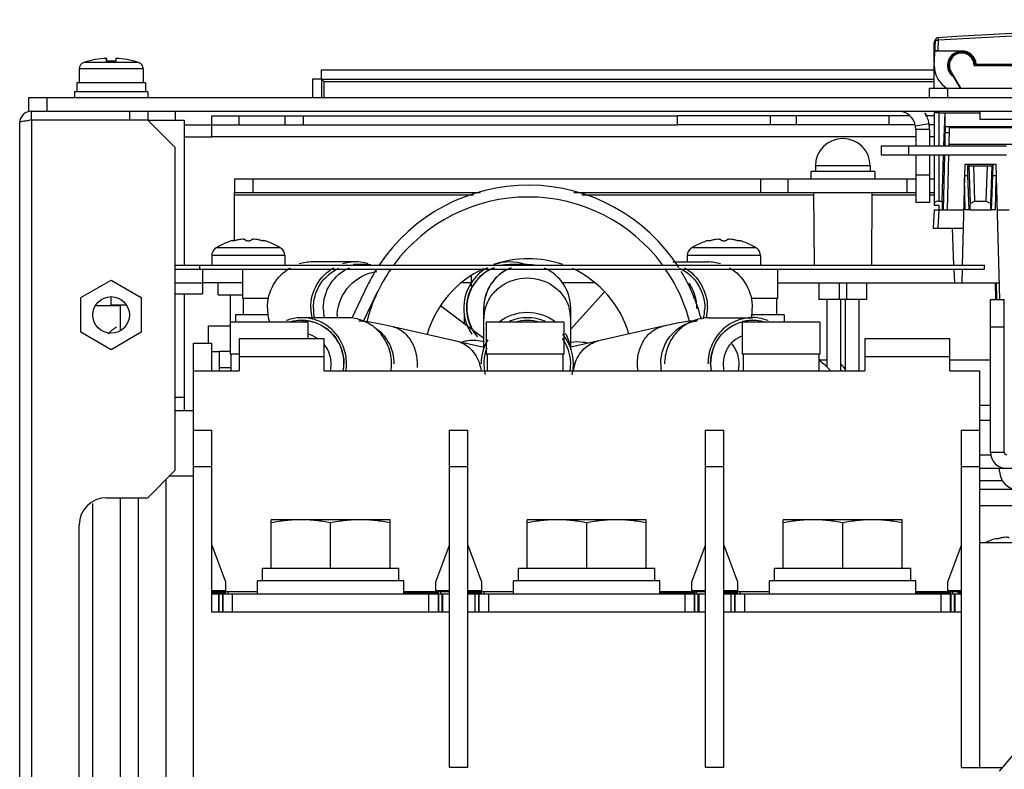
# Model space of a CAD drawing. Header units: millimetres. Extents: x 0 to 1800, y 0 to 1500.
# Tile 4 of 29: x 520 to 628, y 207 to 289. Entities that reach past the tile are written whole.
import ezdxf

# ---------------------------------------------------------------- set-up
doc = ezdxf.new("R2010")
doc.units = ezdxf.units.MM
doc.header["$LTSCALE"] = 99
doc.layers.get('0').update_dxf_attribs({"linetype": 'CONTINUOUS'})
doc.layers.add('002_AXIS', color=7, linetype='CONTINUOUS')
doc.layers.add('00_COMPONENTS', color=7, linetype='CONTINUOUS')

msp = doc.modelspace()

# ---------------------------------------------------------------- linework, layer by layer
at = {"color": 9, "linetype": 'CONTINUOUS'}
for p, q in [((527.51, 284.48), (533.43, 284.48)), ((527.01, 283.81), (533.93, 283.81)), ((553.76, 280.64), (553.76, 282.34)), ((621.96, 280.64), (621.96, 281.64)), ((523.46, 279.14), (523.46, 280.64)), ((538.46, 277.64), (541.46, 277.64)), ((619.91, 277.76), (618.43, 277.49)), ((619.96, 277.14), (618.46, 277.14)), ((618.46, 276.34), (541.46, 276.34)), ((620.46, 276.34), (619.96, 276.34)), ((541.96, 226.54), (541.96, 226.44)), ((542.16, 226.34), (542.16, 226.54)), ((542.81, 226.44), (542.81, 226.54)), ((569.96, 226.54), (569.96, 226.44)), ((570.16, 226.34), (570.16, 226.54)), ((570.81, 226.44), (570.81, 226.54)), ((597.96, 226.54), (597.96, 226.44)), ((598.16, 226.34), (598.16, 226.54)), ((598.81, 226.44), (598.81, 226.54)), ((623.06, 226.44), (623.06, 226.54)), ((623.26, 226.54), (623.26, 226.34))]:
    msp.add_line(p, q, dxfattribs=at)
at = {"color": 7, "linetype": 'CONTINUOUS'}
for p, q in [((529.97, 284.61), (529.97, 284.91)), ((529.99, 284.61), (529.99, 284.91)), ((530.96, 284.91), (530.96, 284.61)), ((527.01, 283.74), (526.96, 283.74)), ((527.01, 283.81), (527.01, 283.74)), ((533.91, 283.81), (533.91, 283.74)), ((533.98, 283.74), (533.91, 283.74)), ((533.93, 283.81), (533.93, 283.74)), ((526.71, 282.24), (526.71, 281.24)), ((534.22, 282.24), (526.71, 282.24)), ((534.2, 282.24), (534.2, 281.24)), ((534.22, 282.24), (534.22, 281.24)), ((552.46, 282.64), (552.46, 280.64)), ((553.46, 282.64), (552.46, 282.64)), ((526.46, 281.24), (526.46, 280.64)), ((534.48, 281.24), (526.46, 281.24)), ((534.46, 281.24), (534.46, 280.64)), ((534.48, 281.24), (534.48, 280.64)), ((619.96, 280.64), (619.96, 281.64)), ((521.46, 279.14), (521.46, 280.64)), ((521.88, 279.14), (759.04, 279.14)), ((625.46, 279.14), (625.46, 278.24)), ((541.46, 277.64), (541.46, 278.64)), ((541.46, 278.64), (592.39, 278.64)), ((544.46, 277.64), (544.46, 278.64)), ((549.46, 278.64), (549.46, 277.64)), ((551.46, 278.64), (551.46, 277.64)), ((617.76, 278.64), (615.54, 278.64)), ((620.46, 278.64), (619.47, 278.64)), ((625.46, 278.24), (631.16, 278.24)), ((618.46, 277.14), (618.43, 277.49)), ((618.46, 277.14), (618.46, 275.34)), ((618.46, 274.34), (618.46, 269.14)), ((619.96, 272.14), (618.46, 272.14)), ((619.96, 269.14), (618.46, 269.14)), ((527.16, 258.75), (530.46, 260.65)), ((530.46, 260.65), (533.76, 258.75)), ((627.18, 258.54), (627.15, 260.34)), ((527.16, 254.94), (527.16, 258.75)), ((533.76, 258.75), (533.76, 254.94)), ((530.46, 253.03), (527.16, 254.94)), ((533.76, 254.94), (530.46, 253.03)), ((537.46, 247.84), (538.46, 247.84)), ((538.46, 247.84), (538.46, 246.34)), ((542.96, 226.44), (541.46, 226.44)), ((562.46, 226.44), (566.26, 226.44)), ((566.26, 226.44), (566.26, 226.54)), ((566.46, 226.54), (566.46, 226.34)), ((570.96, 226.44), (569.46, 226.44)), ((590.46, 226.44), (594.26, 226.44)), ((594.26, 226.54), (594.26, 226.44)), ((594.46, 226.34), (594.46, 226.54)), ((598.96, 226.44), (597.46, 226.44)), ((618.46, 226.44), (622.26, 226.44)), ((622.26, 226.44), (622.26, 226.54)), ((622.46, 226.54), (622.46, 226.34)), ((623.46, 226.44), (623.06, 226.44))]:
    msp.add_line(p, q, dxfattribs=at)
at = {"color": 3, "linetype": 'CONTINUOUS'}
for p, q in [((553.46, 282.64), (553.46, 280.64)), ((619.96, 281.64), (746.71, 281.64)), ((521.46, 280.64), (759.46, 280.64)), ((541.46, 276.34), (541.46, 277.64)), ((541.46, 277.64), (592.39, 277.64)), ((618.36, 277.64), (615.54, 277.64)), ((619.96, 277.14), (619.91, 277.76)), ((620.46, 277.64), (619.91, 277.64)), ((619.96, 277.14), (619.96, 275.34)), ((538.46, 276.34), (541.46, 276.34)), ((619.96, 274.34), (619.96, 269.14)), ((607.86, 251.94), (608.71, 251.94)), ((622.16, 251.94), (626.61, 251.94)), ((626.61, 246.94), (625.46, 246.94)), ((625.46, 245.34), (626.61, 245.34)), ((625.46, 238.74), (627.94, 238.74))]:
    msp.add_line(p, q, dxfattribs=at)
at = {"color": 7, "linetype": 'CONTINUOUS'}
msp.add_circle((530.46, 256.84), 2, dxfattribs=at)
for centre, radius, start, end in [((530.46, 274.94), 9.98, 92.8424, 107.1916), ((530.48, 274.94), 9.98, 92.8424, 92.9478), ((530.46, 274.94), 9.68, 87.0696, 92.9304), ((530.46, 274.94), 9.98, 72.8084, 87.1576), ((530.48, 274.94), 9.98, 72.8084, 87.1576), ((533.24, 283.81), 0.685, 0, 0.3465), ((616.46, 277.14), 2, 10.1521, 90)]:
    msp.add_arc(centre, radius, start, end, dxfattribs=at)
at = {"color": 3, "linetype": 'CONTINUOUS'}
for centre, radius, start, end in [((616.46, 277.14), 3.5, 10.1521, 31.3769), ((608.71, 249.44), 2.5, 33.2177, 52.8056)]:
    msp.add_arc(centre, radius, start, end, dxfattribs=at)
at = {"color": 7, "linetype": 'CONTINUOUS'}
for points in [[(527.08, 284.1), (527.12, 284.19), (527.18, 284.27), (527.25, 284.33)], [(527.25, 284.33), (527.32, 284.4), (527.42, 284.45), (527.51, 284.48)], [(533.41, 284.48), (533.51, 284.45), (533.6, 284.4), (533.67, 284.33)], [(533.43, 284.48), (533.53, 284.45), (533.62, 284.4), (533.69, 284.33)], [(533.67, 284.33), (533.75, 284.27), (533.81, 284.19), (533.85, 284.1)], [(533.69, 284.33), (533.77, 284.27), (533.83, 284.19), (533.87, 284.1)], [(527.01, 283.81), (527.01, 283.91), (527.03, 284.01), (527.08, 284.1)], [(533.85, 284.1), (533.89, 284.01), (533.91, 283.91), (533.91, 283.81)], [(533.87, 284.1), (533.91, 284.01), (533.93, 283.91), (533.93, 283.81)]]:
    msp.add_open_spline(points, degree=3, dxfattribs=at)
at = {"color": 3, "linetype": 'CONTINUOUS'}
for points in [[(553.76, 282.34), (553.72, 282.38), (553.65, 282.45), (553.56, 282.54), (553.51, 282.61), (553.46, 282.63), (553.46, 282.64)], [(553.76, 282.34), (553.72, 282.38), (553.65, 282.45), (553.56, 282.55), (553.5, 282.59), (553.47, 282.64), (553.46, 282.64)]]:
    msp.add_open_spline(points, degree=3, knots=[0, 0, 0, 0, 0.385624, 0.699773, 0.91942, 1, 1, 1, 1], dxfattribs=at)
at = {"layer": '002_AXIS', "color": 7, "linetype": 'CONTINUOUS'}
for p, q in [((526.96, 283.74), (526.96, 282.24)), ((533.96, 283.74), (533.96, 282.24)), ((533.98, 283.74), (533.98, 282.24)), ((553.46, 282.64), (553.46, 283.64)), ((553.46, 283.64), (620.46, 283.64)), ((592.39, 277.64), (592.39, 278.64)), ((615.54, 278.64), (592.39, 278.64)), ((602.54, 277.64), (602.54, 278.64)), ((605.39, 277.64), (605.39, 278.64)), ((615.54, 277.64), (615.54, 278.64)), ((537.46, 262.27), (625.96, 262.27)), ((537.46, 261.84), (625.96, 261.84)), ((540.16, 261.84), (540.16, 262.27)), ((625.96, 261.84), (625.96, 262.27))]:
    msp.add_line(p, q, dxfattribs=at)
at = {"layer": '002_AXIS', "color": 3, "linetype": 'CONTINUOUS'}
for p, q in [((553.46, 282.64), (620.46, 282.64)), ((615.54, 277.64), (592.39, 277.64))]:
    msp.add_line(p, q, dxfattribs=at)
at = {"layer": '002_AXIS', "color": 9, "linetype": 'CONTINUOUS'}
msp.add_line((620.46, 282.34), (553.76, 282.34), dxfattribs=at)
at = {"layer": '00_COMPONENTS', "color": 7, "linetype": 'CONTINUOUS'}
for p, q in [((620.46, 284.14), (620.61, 286.88)), ((620.46, 286.67), (620.46, 286.64)), ((620.46, 281.64), (620.46, 286.64)), ((623.46, 285.69), (620.54, 285.69)), ((620.85, 285.75), (623.46, 285.75)), ((630.56, 284.25), (625.06, 284.25)), ((622.25, 283.44), (623.29, 281.64)), ((622.29, 283.47), (623.35, 281.64)), ((624.81, 284.14), (630.51, 284.14)), ((626.46, 284.19), (625.01, 284.19)), ((521.76, 278.14), (521.76, 279.14)), ((532.46, 279.14), (532.46, 278.14)), ((534.46, 279.14), (534.46, 278.14)), ((537.46, 279.14), (537.46, 278.14)), ((620.46, 279.14), (620.46, 275.34)), ((620.96, 278.96), (625.46, 278.96)), ((621.52, 275.34), (621.65, 278.96)), ((621.67, 277.41), (621.65, 278.96)), ((534.46, 278.14), (538.46, 278.14)), ((538.46, 278.14), (538.46, 262.27)), ((621.64, 275.34), (621.66, 276.76)), ((622.1, 277.34), (622.04, 275.34)), ((622.1, 277.34), (628.94, 277.34)), ((614.66, 275.34), (614.66, 274.34)), ((617.66, 275.34), (617.66, 274.34)), ((614.66, 274.34), (628.36, 274.34)), ((620.46, 274.34), (620.46, 268.84)), ((621.31, 269.28), (621.49, 274.34)), ((621.49, 268.34), (621.62, 274.34)), ((622.02, 274.34), (621.86, 268.34)), ((606.96, 272.54), (606.96, 271.74)), ((613.96, 272.54), (606.96, 272.54)), ((607.46, 273.14), (607.46, 272.54)), ((613.46, 273.14), (613.46, 272.54)), ((613.96, 272.54), (613.96, 271.74)), ((623.81, 273.34), (623.52, 262.27)), ((623.81, 273.34), (627.21, 273.34)), ((624.15, 272.09), (624.13, 273.34)), ((624.21, 273.14), (626.81, 273.14)), ((624.41, 269.02), (624.27, 273.14)), ((624.91, 269.28), (624.78, 273.14)), ((626.25, 273.14), (626.11, 269.28)), ((626.76, 273.14), (626.61, 269.02)), ((626.87, 272.09), (626.9, 273.34)), ((627.21, 273.34), (627.6, 258.53)), ((543.96, 271.74), (543.96, 270.24)), ((543.96, 271.74), (618.46, 271.74)), ((545.96, 271.74), (545.96, 270.24)), ((601.46, 271.74), (601.46, 270.24)), ((604.46, 271.74), (604.46, 270.24)), ((617.46, 271.74), (617.46, 270.24)), ((619.96, 271.74), (620.46, 271.74)), ((623.86, 268.34), (623.77, 271.84)), ((623.78, 272.09), (624.15, 272.09)), ((624.29, 268.34), (624.15, 272.09)), ((626.74, 268.34), (626.87, 272.09)), ((626.87, 272.09), (627.25, 272.09)), ((627.16, 268.34), (627.25, 271.84)), ((607.27, 270.24), (607.33, 262.27)), ((613.65, 270.24), (613.59, 262.27)), ((620.96, 269.28), (621.31, 269.28)), ((624.91, 269.28), (624.41, 269.02)), ((624.91, 269.28), (626.11, 269.28)), ((626.61, 269.02), (626.11, 269.28)), ((620.46, 268.34), (620.36, 266.34)), ((620.46, 268.84), (620.96, 268.84)), ((620.46, 268.34), (623.68, 268.34)), ((620.96, 268.84), (620.96, 268.34)), ((624.34, 268.34), (623.86, 268.34)), ((624.38, 268.34), (626.64, 268.34)), ((627.16, 268.34), (626.68, 268.34)), ((627.34, 268.34), (628.66, 268.34)), ((620.36, 266.34), (622.46, 266.34)), ((622.6, 262.27), (622.46, 266.34)), ((623.62, 266.31), (622.46, 266.31)), ((543.82, 265), (543.82, 264.94)), ((547.1, 265), (547.1, 264.94)), ((595.82, 265), (595.82, 264.94)), ((599.1, 265), (599.1, 264.94)), ((541.9, 264.14), (541.85, 264.14)), ((541.97, 264.19), (541.9, 264.14)), ((549.02, 264.14), (548.96, 264.19)), ((549.07, 264.14), (549.02, 264.14)), ((593.9, 264.14), (593.85, 264.14)), ((593.97, 264.19), (593.9, 264.14)), ((601.02, 264.14), (600.96, 264.19)), ((601.07, 264.14), (601.02, 264.14)), ((541.46, 263.35), (541.46, 262.27)), ((549.46, 263.35), (549.46, 262.27)), ((593.46, 263.35), (593.46, 262.64)), ((601.46, 263.35), (601.46, 262.27)), ((540.46, 261.84), (540.46, 259.14)), ((544.81, 261.84), (544.81, 258.64)), ((557.16, 262.64), (552.43, 262.64)), ((558.25, 262.34), (557.16, 262.34)), ((575.96, 262.34), (574.06, 262.34)), ((578.31, 261.84), (578.31, 261.71)), ((591.87, 262.64), (595.7, 262.64)), ((603.31, 261.84), (603.31, 258.64)), ((622.62, 261.84), (622.67, 260.34)), ((623.51, 261.84), (623.47, 260.34)), ((569.81, 261.07), (569.81, 259.94)), ((544.81, 260.34), (540.46, 260.34)), ((542.16, 259.04), (542.16, 260.34)), ((558.46, 260.01), (556.77, 256.5)), ((569.81, 260.34), (568.87, 260.34)), ((583.26, 260.34), (579.7, 260.34)), ((603.31, 260.34), (627.55, 260.34)), ((607.86, 260.34), (607.86, 258.54)), ((613.06, 260.34), (613.06, 258.54)), ((627.25, 260.34), (627.28, 258.54)), ((530.46, 257.94), (530.46, 258.84)), ((537.46, 259.14), (540.46, 259.14)), ((538.46, 259.14), (538.46, 247.84)), ((542.16, 259.04), (544.81, 259.04)), ((543.46, 259.04), (543.46, 252.54)), ((547.69, 258.64), (544.81, 258.64)), ((544.91, 258.64), (544.91, 256.84)), ((558.05, 256.16), (559.63, 259.44)), ((580.71, 255.28), (584.4, 259.35)), ((603.31, 258.64), (600.43, 258.64)), ((603.21, 258.64), (603.21, 256.84)), ((613.06, 258.54), (607.86, 258.54)), ((608.71, 258.54), (608.71, 251.15)), ((610.21, 258.54), (610.21, 250.74)), ((610.71, 258.54), (610.71, 250.74)), ((612.21, 258.54), (612.21, 250.74)), ((626.61, 241.84), (626.61, 258.54)), ((626.61, 258.54), (628.11, 258.54)), ((531.46, 257.84), (528.74, 257.84)), ((530.46, 257.94), (532.11, 257.94)), ((531.46, 257.94), (531.46, 255.14)), ((571.21, 254.25), (566.52, 257.79)), ((571.21, 253.06), (571.21, 257.59)), ((580.71, 253.06), (580.71, 257.59)), ((544.06, 256.84), (544.06, 256.04)), ((547.65, 256.84), (544.06, 256.84)), ((556.24, 256.54), (551.33, 256.54)), ((551.33, 256.24), (551.33, 256.24)), ((569.06, 256.84), (569.06, 255.87)), ((595.86, 256.54), (600.6, 256.54)), ((604.06, 256.84), (600.47, 256.84)), ((600.59, 256.24), (600.6, 256.24)), ((604.06, 256.84), (604.06, 256.04)), ((541.1, 253.74), (541.1, 255.64)), ((541.1, 255.64), (543.46, 255.64)), ((551.96, 256.04), (543.46, 256.04)), ((551.96, 256.04), (551.96, 254.24)), ((561.11, 255.61), (571.21, 253.31)), ((571.46, 256.04), (571.46, 252.54)), ((579.96, 256.04), (571.46, 256.04)), ((579.96, 256.04), (579.96, 252.54)), ((590.82, 255.61), (580.71, 253.31)), ((599.46, 256.04), (599.46, 252.54)), ((607.96, 256.04), (599.46, 256.04)), ((607.96, 256.04), (607.96, 252.54)), ((626.61, 255.54), (628.11, 255.54)), ((544.46, 254.24), (544.46, 250.74)), ((553.76, 254.24), (544.46, 254.24)), ((553.76, 250.74), (553.76, 254.24)), ((612.86, 254.24), (612.86, 250.74)), ((622.16, 254.24), (612.86, 254.24)), ((622.16, 250.74), (622.16, 254.24)), ((539.46, 192.34), (539.46, 253.74)), ((539.46, 253.74), (541.46, 253.74)), ((541.46, 250.74), (541.46, 253.74)), ((541.46, 252.84), (542.31, 252.84)), ((544.46, 252.54), (543.46, 252.54)), ((543.56, 252.54), (543.56, 250.74)), ((553.76, 252.24), (544.46, 252.24)), ((579.96, 252.54), (571.46, 252.54)), ((571.56, 252.54), (571.56, 250.74)), ((579.86, 252.54), (579.86, 250.74)), ((607.96, 252.54), (599.46, 252.54)), ((599.56, 252.54), (599.56, 250.74)), ((607.86, 252.54), (607.86, 250.74)), ((622.16, 252.24), (612.86, 252.24)), ((539.46, 250.74), (544.46, 250.74)), ((553.76, 250.74), (612.86, 250.74)), ((622.16, 250.74), (625.46, 250.74)), ((625.46, 207.34), (625.46, 250.74)), ((539.46, 246.34), (537.46, 246.34)), ((539.46, 244.24), (541.46, 244.24)), ((541.46, 224.34), (541.46, 244.24)), ((567.46, 207.34), (567.46, 244.24)), ((567.46, 244.24), (569.46, 244.24)), ((569.46, 207.34), (569.46, 244.24)), ((595.46, 207.34), (595.46, 244.24)), ((595.46, 244.24), (597.46, 244.24)), ((597.46, 207.34), (597.46, 244.24)), ((623.46, 207.34), (623.46, 244.24)), ((623.46, 244.24), (625.46, 244.24)), ((536.86, 239.24), (539.46, 239.24)), ((629.51, 240.04), (625.46, 240.04)), ((627.61, 239.71), (627.61, 240.04)), ((536.46, 204.34), (536.46, 238.84)), ((528.46, 204.34), (528.46, 236.22)), ((531.46, 236.84), (531.46, 204.84)), ((533.46, 204.84), (533.46, 236.84)), ((547.96, 229.14), (547.96, 234.44)), ((560.96, 234.44), (547.96, 234.44)), ((554.46, 229.14), (554.46, 234.08)), ((560.96, 229.14), (560.96, 234.44)), ((575.96, 229.14), (575.96, 234.44)), ((588.96, 234.44), (575.96, 234.44)), ((582.46, 229.14), (582.46, 234.08)), ((588.96, 229.14), (588.96, 234.44)), ((603.96, 229.14), (603.96, 234.44)), ((616.96, 234.44), (603.96, 234.44)), ((610.46, 229.14), (610.46, 234.08)), ((616.96, 229.14), (616.96, 234.44)), ((541.46, 231.64), (542.96, 227.64)), ((565.96, 227.64), (567.46, 231.64)), ((569.46, 231.64), (570.96, 227.64)), ((593.96, 227.64), (595.46, 231.64)), ((597.46, 231.64), (598.96, 227.64)), ((621.96, 227.64), (623.46, 231.64)), ((625.46, 231.94), (636.96, 231.94)), ((627.32, 232.4), (627.32, 232.34)), ((547.01, 227.74), (547.01, 229.14)), ((547.01, 229.14), (561.91, 229.14)), ((561.91, 227.74), (561.91, 229.14)), ((575.01, 227.74), (575.01, 229.14)), ((575.01, 229.14), (589.91, 229.14)), ((589.91, 227.74), (589.91, 229.14)), ((603.01, 227.74), (603.01, 229.14)), ((603.01, 229.14), (617.91, 229.14)), ((617.91, 227.74), (617.91, 229.14)), ((542.96, 227.64), (542.96, 226.64)), ((546.46, 226.34), (546.46, 227.74)), ((562.46, 227.74), (546.46, 227.74)), ((562.46, 226.34), (562.46, 227.74)), ((565.96, 226.64), (565.96, 227.64)), ((570.96, 227.64), (570.96, 226.64)), ((574.46, 226.34), (574.46, 227.74)), ((590.46, 227.74), (574.46, 227.74)), ((590.46, 226.34), (590.46, 227.74)), ((593.96, 226.64), (593.96, 227.64)), ((598.96, 227.64), (598.96, 226.64)), ((602.46, 226.34), (602.46, 227.74)), ((618.46, 227.74), (602.46, 227.74)), ((618.46, 226.34), (618.46, 227.74)), ((621.96, 226.64), (621.96, 227.64)), ((542.96, 226.64), (541.46, 226.64)), ((546.46, 226.54), (541.46, 226.54)), ((541.46, 226.34), (567.46, 226.34)), ((542.21, 226.34), (542.21, 224.34)), ((542.71, 224.34), (542.71, 226.34)), ((542.96, 226.34), (542.96, 226.54)), ((567.46, 226.54), (562.46, 226.54)), ((567.46, 226.64), (565.96, 226.64)), ((566.21, 226.34), (566.21, 224.34)), ((566.71, 226.34), (566.71, 224.34)), ((570.96, 226.64), (569.46, 226.64)), ((574.46, 226.54), (569.46, 226.54)), ((569.46, 226.34), (595.46, 226.34)), ((570.21, 226.34), (570.21, 224.34)), ((570.71, 224.34), (570.71, 226.34)), ((570.96, 226.34), (570.96, 226.54)), ((595.46, 226.54), (590.46, 226.54)), ((595.46, 226.64), (593.96, 226.64)), ((594.21, 226.34), (594.21, 224.34)), ((594.71, 226.34), (594.71, 224.34)), ((598.96, 226.64), (597.46, 226.64)), ((602.46, 226.54), (597.46, 226.54)), ((597.46, 226.34), (623.46, 226.34)), ((598.21, 226.34), (598.21, 224.34)), ((598.71, 224.34), (598.71, 226.34)), ((598.96, 226.34), (598.96, 226.54)), ((623.46, 226.54), (618.46, 226.54)), ((623.46, 226.64), (621.96, 226.64)), ((622.21, 226.34), (622.21, 224.34)), ((622.71, 226.34), (622.71, 224.34)), ((567.46, 224.34), (541.46, 224.34)), ((595.46, 224.34), (569.46, 224.34)), ((623.46, 224.34), (597.46, 224.34)), ((569.46, 207.34), (567.46, 207.34)), ((597.46, 207.34), (595.46, 207.34)), ((623.46, 207.34), (627.97, 207.34))]:
    msp.add_line(p, q, dxfattribs=at)
at = {"layer": '00_COMPONENTS', "color": 9, "linetype": 'CONTINUOUS'}
for p, q in [((620.61, 286.67), (620.46, 286.67)), ((620.9, 286.88), (620.85, 285.75)), ((623.46, 285.69), (623.46, 285.75)), ((622.29, 283.47), (622.25, 283.44)), ((620.96, 279.14), (620.96, 275.34)), ((521.76, 278.14), (521.76, 173.64)), ((622.08, 276.76), (621.66, 276.76)), ((628.99, 277.41), (621.67, 277.41)), ((628.98, 275.48), (622.05, 275.48)), ((620.96, 274.34), (620.96, 269.28)), ((613.46, 273.14), (607.46, 273.14)), ((570.08, 269.94), (543.96, 269.94)), ((607.27, 269.94), (581.91, 269.94)), ((618.46, 269.94), (613.65, 269.94)), ((620.46, 269.94), (619.96, 269.94)), ((620.96, 268.34), (620.86, 266.34)), ((548.96, 264.19), (541.97, 264.19)), ((600.96, 264.19), (593.97, 264.19)), ((549.46, 263.35), (541.46, 263.35)), ((601.46, 263.35), (593.46, 263.35)), ((610.08, 260.34), (610.08, 258.54)), ((610.85, 260.34), (610.85, 258.54)), ((542.31, 251.08), (543.56, 251.08)), ((626.61, 241.84), (628.11, 241.84)), ((541.46, 240.24), (539.46, 240.24)), ((569.46, 240.24), (567.46, 240.24)), ((597.46, 240.24), (595.46, 240.24)), ((625.46, 240.24), (623.46, 240.24)), ((629.51, 235.94), (625.46, 235.94)), ((542.26, 224.34), (542.26, 226.34)), ((542.66, 224.34), (542.66, 226.34)), ((543.21, 226.54), (543.21, 226.34)), ((543.71, 226.34), (543.71, 224.34)), ((565.21, 224.34), (565.21, 226.34)), ((566.26, 226.34), (566.26, 224.34)), ((566.66, 224.34), (566.66, 226.34)), ((570.26, 224.34), (570.26, 226.34)), ((570.66, 224.34), (570.66, 226.34)), ((571.21, 226.54), (571.21, 226.34)), ((571.71, 226.34), (571.71, 224.34)), ((593.21, 224.34), (593.21, 226.34)), ((594.26, 226.34), (594.26, 224.34)), ((594.66, 224.34), (594.66, 226.34)), ((598.26, 224.34), (598.26, 226.34)), ((598.66, 224.34), (598.66, 226.34)), ((599.21, 226.54), (599.21, 226.34)), ((599.71, 226.34), (599.71, 224.34)), ((621.21, 224.34), (621.21, 226.34)), ((622.26, 226.34), (622.26, 224.34)), ((622.66, 224.34), (622.66, 226.34))]:
    msp.add_line(p, q, dxfattribs=at)
at = {"layer": '00_COMPONENTS', "color": 3, "linetype": 'CONTINUOUS'}
for p, q in [((521.76, 279.14), (521.88, 279.14)), ((520.46, 151.84), (520.46, 277.84)), ((534.46, 278.14), (521.76, 278.14)), ((534.46, 278.14), (537.46, 275.14)), ((537.46, 239.84), (537.46, 275.14)), ((614.66, 275.34), (628.36, 275.34)), ((543.96, 264.96), (543.96, 270.24)), ((543.96, 270.24), (570.82, 270.24)), ((581.07, 270.24), (618.46, 270.24)), ((619.96, 270.24), (620.46, 270.24)), ((537.46, 260.34), (540.46, 260.34)), ((628.11, 241.84), (628.11, 258.54)), ((542.31, 250.74), (542.31, 252.84)), ((543.46, 252.84), (542.31, 252.84)), ((625.46, 241.54), (626.61, 241.54)), ((537.46, 239.84), (534.46, 236.84)), ((629.51, 237.74), (625.46, 237.74)), ((529.96, 236.84), (534.46, 236.84)), ((526.96, 175.14), (526.96, 233.84)), ((627.61, 206.92), (638.31, 219.67))]:
    msp.add_line(p, q, dxfattribs=at)
at = {"layer": '00_COMPONENTS', "color": 7, "linetype": 'CONTINUOUS'}
for centre, radius, start, end in [((685.46, -768.11), 1057.25, 86.49829, 93.50171), ((620.96, 286.64), 0.5, 130.3416, 177), ((620.9, 286.87), 0.3, 93.5017, 177), ((623.46, 284.14), 1.55, 90, 229.1707), ((623.46, 284.14), 1.5, 0, 180), ((623.46, 284.14), 1.4, 0, 210.0523), ((623.46, 284.14), 1.6, 3.7947, 89.9984), ((621.75, 287.35), 4.54, 315.9681, 316.577), ((623.46, 284.14), 3, 180, 239.4763), ((610.46, 273.14), 3, 0, 180), ((576.06, 251.49), 19.55, 32.6043, 146.5681), ((576.06, 251.49), 18.25, 36.4336, 143.5664), ((545.46, 258.74), 6.47, 104.6606, 122.6763), ((545.46, 258.74), 6.47, 57.3237, 75.3394), ((597.46, 258.74), 6.47, 104.6606, 122.6763), ((597.46, 258.74), 6.47, 57.3237, 75.3394), ((542.46, 263.35), 1, 127.7932, 180), ((548.46, 263.35), 1, 0, 52.2068), ((594.46, 263.35), 1, 127.7932, 180), ((600.46, 263.35), 1, 0, 52.2068), ((576.06, 251.49), 11.5, 70.7148, 109.2852), ((552.43, 257.89), 4.75, 90.064, 107.359), ((557.17, 257.89), 4.75, 90.064, 107.359), ((557.16, 257.93), 4.42, 90.0054, 93.2367), ((557.16, 257.91), 4.74, 76.0755, 89.9729), ((558.25, 256.1), 6.24, 84.4019, 90.0037), ((557.15, 257.89), 4.76, 74.0082, 76.0505), ((576.06, 251.49), 18.25, 145.2365, 165.3249), ((557.15, 257.88), 4.77, 72.6053, 74.0084), ((576.06, 251.49), 19.55, 148.008, 154.17), ((576.06, 251.49), 11.5, 114.897, 163.695), ((574.06, 257.59), 5.05, 119.1221, 214.269), ((574.06, 257.59), 4.75, 113.3028, 221.5112), ((575.96, 257.59), 4.75, 113.3028, 180), ((574.06, 257.59), 5.05, 70.1928, 109.8072), ((574.06, 257.59), 4.75, 90, 103.3579), ((575.96, 257.59), 4.75, 76.6421, 103.3579), ((575.96, 257.59), 4.75, 0, 66.6972), ((576.06, 251.49), 11.5, 16.5302, 65.103), ((576.06, 251.49), 18.25, 14.7674, 34.7635), ((595.69, 257.89), 4.75, 72.641, 89.936), ((576.06, 251.49), 19.55, 14.3526, 31.1123), ((552.79, 257.6), 5.24, 180.0371, 197.3806), ((557.53, 257.59), 5.24, 180.028, 191.6744), ((557.5, 257.59), 4.93, 180.7626, 192.7527), ((590.44, 257.59), 4.93, 346.049, 359.1997), ((590.42, 257.59), 5.24, 348.8435, 359.9733), ((595.33, 257.59), 5.24, 348.5787, 359.9727), ((551.34, 251.77), 4.78, 107.3806, 111.1462), ((551.33, 251.79), 4.75, 90.0638, 107.344), ((551.33, 251.8), 4.45, 90.0145, 106.41), ((551.33, 251.8), 4.44, 90.0064, 100.9312), ((551.32, 251.79), 4.45, 79.0701, 89.8755), ((556.24, 251.82), 4.72, 81.5449, 90), ((575.96, 251.49), 5.05, 67.3665, 112.6335), ((575.96, 251.49), 4.75, 73.6355, 106.3645), ((595.86, 251.82), 4.72, 90.0028, 100.0414), ((600.6, 251.79), 4.45, 90.0187, 102.9075), ((600.6, 251.79), 4.45, 90.1245, 100.9299), ((600.6, 251.82), 4.73, 78.108, 89.9883), ((600.6, 251.8), 4.45, 79.2833, 89.9854), ((600.6, 251.8), 4.44, 79.0688, 89.9936), ((600.58, 251.77), 4.77, 68.8536, 78.0724), ((532.46, 252.84), 3, 117.7313, 141.2302), ((551.33, 251.78), 4.47, 106.4021, 107.1044), ((551.33, 251.79), 4.45, 100.9505, 102.9304), ((551.23, 251.62), 4.64, 45.6034, 49.8385), ((600.69, 251.62), 4.64, 130.1615, 134.3966), ((600.6, 251.79), 4.46, 100.9411, 104.9534), ((600.6, 251.78), 4.47, 102.9303, 104.8025), ((600.59, 251.78), 4.46, 73.5973, 79.2703), ((600.59, 251.79), 4.45, 77.0696, 79.0495), ((551.31, 251.66), 3.13, 56.6373, 77.8723), ((575.96, 251.49), 5.05, 148.4985, 180), ((575.96, 251.49), 4.75, 350.0244, 35.6021), ((575.96, 251.49), 5.05, 346.4079, 39.8387), ((551.03, 251.5), 4.88, 13.0483, 18.2384), ((575.96, 251.49), 4.75, 158.8503, 194.4374), ((600.89, 251.5), 4.88, 161.7616, 166.9517), ((551.01, 251.49), 4.91, 5.8032, 13.0425), ((551, 251.49), 4.92, 359.9786, 5.8016), ((600.93, 251.49), 4.92, 174.1984, 180.0214), ((600.92, 251.49), 4.91, 166.9575, 174.1968), ((551, 251.49), 4.91, 351.1718, 356.5914), ((550.99, 251.49), 4.92, 356.5916, 359.976), ((550.97, 251.49), 5.23, 351.6531, 359.9818), ((555.89, 251.49), 5.23, 351.6531, 359.9818), ((600.93, 251.49), 4.92, 180.024, 183.4084), ((600.93, 251.49), 4.92, 180.0199, 188.8733), ((600.92, 251.49), 4.91, 183.4086, 188.8282), ((628.41, 241.84), 1.8, 180, 270), ((629.61, 239.74), 2, 181, 267.3779), ((628.96, 226.14), 6.47, 104.6606, 116.2062)]:
    msp.add_arc(centre, radius, start, end, dxfattribs=at)
at = {"layer": '00_COMPONENTS', "color": 9, "linetype": 'CONTINUOUS'}
for centre, radius, start, end in [((685.46, -768.09), 1056.95, 86.49829, 93.50171), ((558.25, 257.9), 4.44, 90.0046, 99.587), ((574.1, 257.59), 4.75, 111.4527, 180.0226), ((575.94, 257.59), 4.75, 111.4527, 180.0226), ((574.09, 257.6), 4.74, 89.9982, 98.7897), ((575.93, 257.6), 4.74, 89.9982, 98.7897), ((558.59, 257.59), 4.93, 180.7667, 192.4262), ((574.1, 257.59), 4.75, 179.9923, 217.3263), ((575.9, 257.59), 4.71, 180.0015, 182.0223), ((575.46, 256.41), 4.25, 164.2096, 179.9319), ((575.46, 256.41), 4.24, 162.6899, 164.2032), ((576.47, 256.41), 4.24, 15.7968, 17.3101), ((576.46, 256.41), 4.25, 0.0681, 15.7904), ((559.86, 256.63), 4.69, 176.6811, 181.1109), ((556.52, 251.49), 4.86, 0.0001, 0.4118), ((565.98, 249.89), 5.04, 9.8121, 17.9304), ((585.94, 249.89), 5.04, 162.0696, 170.1879), ((593.79, 251.43), 5.79, 183.3216, 186.827), ((595.47, 251.49), 4.92, 180.0199, 188.8733)]:
    msp.add_arc(centre, radius, start, end, dxfattribs=at)
at = {"layer": '00_COMPONENTS', "color": 3, "linetype": 'CONTINUOUS'}
for centre, radius, start, end in [((521.76, 277.84), 1.3, 90, 180), ((521.81, 271.91), 6.23, 90.4238, 93.6478), ((604.56, 246.84), 6, 41.0443, 55.898), ((628.41, 241.84), 0.3, 180, 270), ((529.96, 233.84), 3, 90, 180)]:
    msp.add_arc(centre, radius, start, end, dxfattribs=at)
at = {"layer": '00_COMPONENTS', "color": 7, "linetype": 'CONTINUOUS'}
for centre, major_axis, ratio, start_param, end_param in [((620.85, 285.74), (0.3, 0), 0.017439, 1.572622, 3.140679), ((623.46, 284.14), (0, 1.35), 1, -1.571711, 2.095187), ((623.46, 284.14), (0, 1.5), 0.999999, 1.569576, 2.37053), ((621.59, 275.34), (0.08, 2.2), 0.017444, -0.872055, -0.348456), ((624.14, 275.34), (-0.08, 2.2), 0.017444, 2.754538, 3.140983), ((626.89, 275.34), (0.08, 2.2), 0.017444, -3.140983, -2.754538), ((621.59, 275.34), (0.24, 7), 0.017444, -3.664582, -3.140983), ((624.14, 275.34), (-0.24, 7), 0.017444, -3.142202, -2.699279), ((626.89, 275.34), (0.24, 7), 0.017444, -3.583906, -3.140983)]:
    msp.add_ellipse(centre, major_axis=major_axis, ratio=ratio, start_param=start_param, end_param=end_param, dxfattribs=at)
at = {"layer": '00_COMPONENTS', "color": 9, "linetype": 'CONTINUOUS'}
for points, knots in [([(620.61, 286.88), (620.61, 286.89), (620.65, 286.88), (620.7, 286.89), (620.8, 286.89), (620.87, 286.89), (620.9, 286.88)], [0, 0, 0, 0, 0.078386, 0.294958, 0.618415, 1, 1, 1, 1]), ([(620.89, 287.17), (620.89, 287.17), (620.89, 287.16), (620.89, 287.15), (620.89, 287.12), (620.89, 287.07), (620.9, 286.99), (620.9, 286.92), (620.9, 286.88)], [0, 0, 0, 0, 0.019015, 0.075147, 0.166633, 0.289887, 0.613534, 1, 1, 1, 1]), ([(553.66, 257.53), (553.65, 258.47), (554.18, 260.38), (555.71, 261.66), (556.57, 262.01)], [0, 0, 0, 0, 0.504505, 1, 1, 1, 1]), ([(555.18, 256.9), (555.25, 258.03), (556.22, 260.3), (558.4, 261.45), (559.52, 261.58)], [0, 0, 0, 0, 0.502891, 1, 1, 1, 1]), ([(571.4, 257.68), (571.55, 258.14), (572, 259.02), (573.43, 260.41), (575.96, 261.2), (578.49, 260.41), (579.92, 259.02), (580.38, 258.14), (580.52, 257.68)], [0, 0, 0, 0, 0.122565, 0.247394, 0.5, 0.752606, 0.877435, 1, 1, 1, 1]), ([(593.61, 260.35), (593.89, 259.94), (594.33, 259.03), (594.47, 258.02), (594.46, 257.53)], [0, 0, 0, 0, 0.498459, 1, 1, 1, 1]), ([(559.54, 255.29), (560.1, 254.86), (561.04, 253.7), (561.37, 252.25), (561.38, 251.53)], [0, 0, 0, 0, 0.496912, 1, 1, 1, 1]), ([(561.11, 255.61), (561.53, 255.51), (562.37, 255.12), (563.31, 254.05), (563.86, 252.65), (563.94, 251.62), (563.91, 251.09)], [0, 0, 0, 0, 0.227587, 0.467721, 0.72607, 1, 1, 1, 1]), ([(588.01, 251.09), (587.98, 251.62), (588.06, 252.65), (588.61, 254.05), (589.55, 255.12), (590.39, 255.51), (590.82, 255.61)], [0, 0, 0, 0, 0.27393, 0.532279, 0.772413, 1, 1, 1, 1]), ([(590.55, 251.49), (590.55, 252.06), (590.74, 253.2), (591.61, 254.69), (592.92, 255.77), (594, 256.13), (594.55, 256.2)], [0, 0, 0, 0, 0.253671, 0.505291, 0.753926, 1, 1, 1, 1]), ([(568.89, 253.93), (569.09, 253.98), (569.87, 254.13), (570.69, 254.07), (571.25, 253.9)], [0, 0, 0, 0, 0.255234, 1, 1, 1, 1]), ([(568.21, 253.99), (568.79, 253.86), (569.94, 253.19), (570.57, 252.06), (570.77, 251.44)], [0, 0, 0, 0, 0.478164, 1, 1, 1, 1]), ([(580.7, 253.86), (581.15, 253.94), (581.77, 253.94), (582.36, 253.83), (582.51, 253.8)], [0, 0, 0, 0, 0.747366, 1, 1, 1, 1]), ([(581.15, 251.44), (581.35, 252.06), (581.99, 253.19), (583.13, 253.86), (583.72, 253.99)], [0, 0, 0, 0, 0.521836, 1, 1, 1, 1])]:
    msp.add_open_spline(points, degree=3, knots=knots, dxfattribs=at)
at = {"layer": '00_COMPONENTS', "color": 7, "linetype": 'CONTINUOUS'}
for points, knots in [([(620.96, 278.95), (620.9, 278.95), (620.78, 278.96), (620.64, 278.96), (620.55, 278.95), (620.5, 278.95), (620.48, 278.95), (620.46, 278.95), (620.46, 278.94)], [0, 0, 0, 0, 0.38183, 0.706518, 0.830745, 0.922934, 0.979924, 1, 1, 1, 1]), ([(620.56, 269.17), (620.54, 269.15), (620.5, 269.12), (620.46, 269.06), (620.46, 269.02)], [0, 0, 0, 0, 0.303967, 1, 1, 1, 1]), ([(620.96, 269.28), (620.92, 269.28), (620.78, 269.27), (620.64, 269.23), (620.56, 269.17)], [0, 0, 0, 0, 0.284753, 1, 1, 1, 1]), ([(543.69, 264.94), (543.69, 264.94), (543.7, 264.95), (543.73, 264.97), (543.77, 264.99), (543.8, 265), (543.82, 265)], [0, 0, 0, 0, 0.101618, 0.307155, 0.612285, 1, 1, 1, 1]), ([(543.82, 264.93), (543.8, 264.93), (543.77, 264.93), (543.73, 264.93), (543.71, 264.93), (543.7, 264.93), (543.69, 264.93), (543.69, 264.94)], [0, 0, 0, 0, 0.408793, 0.717961, 0.8299, 0.912343, 1, 1, 1, 1]), ([(544.14, 265.01), (544.09, 264.99), (543.98, 264.96), (543.87, 264.94), (543.82, 264.93)], [0, 0, 0, 0, 0.506375, 1, 1, 1, 1]), ([(545.16, 265.01), (545.16, 265.02), (545.16, 265.03), (545.14, 265.05), (545.11, 265.07), (545.05, 265.09), (544.95, 265.11), (544.75, 265.12), (544.48, 265.09), (544.25, 265.04), (544.14, 265.01)], [0, 0, 0, 0, 0.021907, 0.046865, 0.078145, 0.117324, 0.220545, 0.354072, 0.676727, 1, 1, 1, 1]), ([(545.76, 265.01), (545.76, 265), (545.74, 264.98), (545.71, 264.96), (545.66, 264.94), (545.57, 264.93), (545.46, 264.92), (545.35, 264.93), (545.27, 264.94), (545.21, 264.96), (545.18, 264.98), (545.16, 265), (545.16, 265.01)], [0, 0, 0, 0, 0.058632, 0.105837, 0.165929, 0.319288, 0.5, 0.680713, 0.834071, 0.894164, 0.941368, 1, 1, 1, 1]), ([(546.78, 265.01), (546.67, 265.04), (546.45, 265.09), (546.17, 265.12), (545.97, 265.11), (545.87, 265.09), (545.81, 265.07), (545.78, 265.05), (545.77, 265.03), (545.76, 265.02), (545.76, 265.01)], [0, 0, 0, 0, 0.323263, 0.645923, 0.779454, 0.882676, 0.921854, 0.953134, 0.978092, 1, 1, 1, 1]), ([(547.11, 264.93), (547.05, 264.94), (546.94, 264.96), (546.84, 264.99), (546.78, 265.01)], [0, 0, 0, 0, 0.493625, 1, 1, 1, 1]), ([(547.1, 265), (547.12, 265), (547.15, 264.99), (547.19, 264.97), (547.22, 264.95), (547.23, 264.94), (547.23, 264.94)], [0, 0, 0, 0, 0.387715, 0.692844, 0.898382, 1, 1, 1, 1]), ([(547.23, 264.94), (547.23, 264.93), (547.22, 264.93), (547.21, 264.93), (547.19, 264.93), (547.15, 264.93), (547.12, 264.93), (547.11, 264.93)], [0, 0, 0, 0, 0.087657, 0.170099, 0.282039, 0.591207, 1, 1, 1, 1]), ([(595.69, 264.94), (595.69, 264.94), (595.7, 264.95), (595.73, 264.97), (595.77, 264.99), (595.8, 265), (595.82, 265)], [0, 0, 0, 0, 0.101618, 0.307155, 0.612285, 1, 1, 1, 1]), ([(595.82, 264.93), (595.8, 264.93), (595.77, 264.93), (595.73, 264.93), (595.71, 264.93), (595.7, 264.93), (595.69, 264.93), (595.69, 264.94)], [0, 0, 0, 0, 0.408793, 0.717961, 0.8299, 0.912343, 1, 1, 1, 1]), ([(596.14, 265.01), (596.09, 264.99), (595.98, 264.96), (595.87, 264.94), (595.82, 264.93)], [0, 0, 0, 0, 0.506375, 1, 1, 1, 1]), ([(597.16, 265.01), (597.16, 265.02), (597.16, 265.03), (597.14, 265.05), (597.11, 265.07), (597.05, 265.09), (596.95, 265.11), (596.75, 265.12), (596.48, 265.09), (596.25, 265.04), (596.14, 265.01)], [0, 0, 0, 0, 0.021907, 0.046865, 0.078145, 0.117324, 0.220545, 0.354072, 0.676727, 1, 1, 1, 1]), ([(597.76, 265.01), (597.76, 265), (597.74, 264.98), (597.71, 264.96), (597.66, 264.94), (597.57, 264.93), (597.46, 264.92), (597.35, 264.93), (597.27, 264.94), (597.21, 264.96), (597.18, 264.98), (597.16, 265), (597.16, 265.01)], [0, 0, 0, 0, 0.058632, 0.105837, 0.165929, 0.319288, 0.5, 0.680713, 0.834071, 0.894164, 0.941368, 1, 1, 1, 1]), ([(598.78, 265.01), (598.67, 265.04), (598.45, 265.09), (598.17, 265.12), (597.97, 265.11), (597.87, 265.09), (597.81, 265.07), (597.78, 265.05), (597.77, 265.03), (597.76, 265.02), (597.76, 265.01)], [0, 0, 0, 0, 0.323263, 0.645923, 0.779454, 0.882676, 0.921854, 0.953134, 0.978092, 1, 1, 1, 1]), ([(599.11, 264.93), (599.05, 264.94), (598.94, 264.96), (598.84, 264.99), (598.78, 265.01)], [0, 0, 0, 0, 0.493625, 1, 1, 1, 1]), ([(599.1, 265), (599.12, 265), (599.15, 264.99), (599.19, 264.97), (599.22, 264.95), (599.23, 264.94), (599.23, 264.94)], [0, 0, 0, 0, 0.387715, 0.692844, 0.898382, 1, 1, 1, 1]), ([(599.23, 264.94), (599.23, 264.93), (599.22, 264.93), (599.21, 264.93), (599.19, 264.93), (599.15, 264.93), (599.12, 264.93), (599.11, 264.93)], [0, 0, 0, 0, 0.087657, 0.170099, 0.282039, 0.591207, 1, 1, 1, 1]), ([(547.55, 257.59), (547.55, 258.48), (548.01, 260.26), (549.31, 261.57), (550.06, 262.01)], [0, 0, 0, 0, 0.503799, 1, 1, 1, 1]), ([(552.28, 257.59), (552.28, 258.48), (552.74, 260.26), (554.04, 261.57), (554.8, 262.01)], [0, 0, 0, 0, 0.503799, 1, 1, 1, 1]), ([(552.57, 257.53), (552.56, 258.45), (553.07, 260.32), (554.53, 261.59), (555.36, 261.96)], [0, 0, 0, 0, 0.504351, 1, 1, 1, 1]), ([(592.58, 261.96), (593.41, 261.59), (594.88, 260.32), (595.38, 258.44), (595.37, 257.53)], [0, 0, 0, 0, 0.495646, 1, 1, 1, 1]), ([(593.15, 262.01), (593.9, 261.57), (595.2, 260.26), (595.66, 258.48), (595.66, 257.59)], [0, 0, 0, 0, 0.496201, 1, 1, 1, 1]), ([(598.06, 262.01), (598.82, 261.57), (600.12, 260.26), (600.57, 258.48), (600.57, 257.59)], [0, 0, 0, 0, 0.496201, 1, 1, 1, 1]), ([(556.2, 251.49), (556.2, 252.15), (555.95, 253.47), (554.87, 255.15), (553.25, 256.28), (551.96, 256.54), (551.33, 256.54)], [0, 0, 0, 0, 0.254016, 0.505661, 0.754016, 1, 1, 1, 1]), ([(551.33, 256.24), (551.92, 256.24), (553.14, 255.99), (554.66, 254.93), (555.68, 253.35), (555.91, 252.11), (555.91, 251.49)], [0, 0, 0, 0, 0.245984, 0.494339, 0.745984, 1, 1, 1, 1]), ([(561.12, 251.49), (561.12, 252.09), (560.91, 253.29), (560.02, 254.86), (558.64, 256.01), (557.51, 256.41), (556.94, 256.49)], [0, 0, 0, 0, 0.253628, 0.505241, 0.753906, 1, 1, 1, 1]), ([(595.04, 256.47), (594.48, 256.37), (593.38, 255.96), (592.05, 254.81), (591.18, 253.26), (590.98, 252.08), (590.98, 251.49)], [0, 0, 0, 0, 0.246134, 0.494854, 0.746453, 1, 1, 1, 1]), ([(600.6, 256.54), (599.96, 256.54), (598.67, 256.28), (597.05, 255.15), (595.97, 253.47), (595.72, 252.15), (595.72, 251.49)], [0, 0, 0, 0, 0.245984, 0.494339, 0.745984, 1, 1, 1, 1]), ([(554.22, 255.17), (553.93, 255.42), (553.28, 255.84), (552.54, 256.09), (552.17, 256.16)], [0, 0, 0, 0, 0.501676, 1, 1, 1, 1]), ([(557.56, 256.21), (557.83, 256.19), (559.03, 256.06), (560.2, 255.82), (561.11, 255.61)], [0, 0, 0, 0, 0.228255, 1, 1, 1, 1]), ([(594.57, 256.22), (593.98, 256.19), (592.72, 256.02), (591.48, 255.76), (590.82, 255.61)], [0, 0, 0, 0, 0.46502, 1, 1, 1, 1]), ([(596.01, 251.49), (596.01, 252.01), (596.18, 253.06), (596.9, 254.45), (598.03, 255.53), (598.97, 255.97), (599.46, 256.09)], [0, 0, 0, 0, 0.253293, 0.504838, 0.753716, 1, 1, 1, 1]), ([(597.7, 255.17), (597.95, 255.39), (598.51, 255.76), (599.13, 256.01), (599.45, 256.09)], [0, 0, 0, 0, 0.501529, 1, 1, 1, 1]), ([(555.67, 253.03), (555.55, 253.39), (555.23, 254.08), (554.75, 254.68), (554.48, 254.94)], [0, 0, 0, 0, 0.501864, 1, 1, 1, 1]), ([(596.25, 253.03), (596.37, 253.39), (596.7, 254.08), (597.17, 254.68), (597.44, 254.94)], [0, 0, 0, 0, 0.501864, 1, 1, 1, 1]), ([(597.49, 250.74), (597.41, 251.12), (597.37, 251.92), (597.72, 253.06), (598.43, 254.01), (599.1, 254.43), (599.46, 254.57)], [0, 0, 0, 0, 0.252556, 0.504358, 0.753683, 1, 1, 1, 1]), ([(554.43, 250.74), (554.54, 251.22), (554.54, 252.26), (554.1, 253.19), (553.8, 253.58)], [0, 0, 0, 0, 0.501634, 1, 1, 1, 1]), ([(599.04, 250.74), (599.16, 251.25), (599.15, 252.34), (598.65, 253.31), (598.3, 253.71)], [0, 0, 0, 0, 0.501896, 1, 1, 1, 1]), ([(551.21, 234.44), (550.67, 234.44), (549.57, 234.37), (548.5, 234.19), (547.96, 234.08)], [0, 0, 0, 0, 0.499238, 1, 1, 1, 1]), ([(554.46, 234.08), (553.93, 234.19), (552.85, 234.37), (551.76, 234.44), (551.21, 234.44)], [0, 0, 0, 0, 0.500762, 1, 1, 1, 1]), ([(557.71, 234.44), (557.17, 234.44), (556.07, 234.37), (555, 234.19), (554.46, 234.08)], [0, 0, 0, 0, 0.499238, 1, 1, 1, 1]), ([(560.96, 234.08), (560.43, 234.19), (559.35, 234.37), (558.26, 234.44), (557.71, 234.44)], [0, 0, 0, 0, 0.500762, 1, 1, 1, 1]), ([(579.21, 234.44), (578.67, 234.44), (577.57, 234.37), (576.5, 234.19), (575.96, 234.08)], [0, 0, 0, 0, 0.499238, 1, 1, 1, 1]), ([(582.46, 234.08), (581.93, 234.19), (580.85, 234.37), (579.76, 234.44), (579.21, 234.44)], [0, 0, 0, 0, 0.500762, 1, 1, 1, 1]), ([(585.71, 234.44), (585.17, 234.44), (584.07, 234.37), (583, 234.19), (582.46, 234.08)], [0, 0, 0, 0, 0.499238, 1, 1, 1, 1]), ([(588.96, 234.08), (588.43, 234.19), (587.35, 234.37), (586.26, 234.44), (585.71, 234.44)], [0, 0, 0, 0, 0.500762, 1, 1, 1, 1]), ([(607.21, 234.44), (606.67, 234.44), (605.57, 234.37), (604.5, 234.19), (603.96, 234.08)], [0, 0, 0, 0, 0.499238, 1, 1, 1, 1]), ([(610.46, 234.08), (609.93, 234.19), (608.85, 234.37), (607.76, 234.44), (607.21, 234.44)], [0, 0, 0, 0, 0.500762, 1, 1, 1, 1]), ([(613.71, 234.44), (613.17, 234.44), (612.07, 234.37), (611, 234.19), (610.46, 234.08)], [0, 0, 0, 0, 0.499238, 1, 1, 1, 1]), ([(616.96, 234.08), (616.43, 234.19), (615.35, 234.37), (614.26, 234.44), (613.71, 234.44)], [0, 0, 0, 0, 0.500762, 1, 1, 1, 1]), ([(627.19, 232.34), (627.19, 232.34), (627.2, 232.35), (627.23, 232.37), (627.27, 232.39), (627.3, 232.4), (627.32, 232.4)], [0, 0, 0, 0, 0.101618, 0.307155, 0.612285, 1, 1, 1, 1]), ([(627.32, 232.33), (627.3, 232.33), (627.27, 232.33), (627.23, 232.33), (627.21, 232.33), (627.2, 232.33), (627.19, 232.33), (627.19, 232.34)], [0, 0, 0, 0, 0.408793, 0.717961, 0.8299, 0.912343, 1, 1, 1, 1]), ([(627.64, 232.41), (627.59, 232.39), (627.48, 232.36), (627.37, 232.34), (627.32, 232.33)], [0, 0, 0, 0, 0.506375, 1, 1, 1, 1]), ([(628.66, 232.41), (628.66, 232.42), (628.66, 232.43), (628.64, 232.45), (628.61, 232.47), (628.55, 232.49), (628.45, 232.51), (628.25, 232.52), (627.98, 232.49), (627.75, 232.44), (627.64, 232.41)], [0, 0, 0, 0, 0.021907, 0.046865, 0.078145, 0.117324, 0.220545, 0.354072, 0.676727, 1, 1, 1, 1])]:
    msp.add_open_spline(points, degree=3, knots=knots, dxfattribs=at)
at = {"layer": '00_COMPONENTS', "color": 3, "linetype": 'CONTINUOUS'}
msp.add_open_spline([(520.46, 277.84), (520.46, 277.95), (520.9, 278.08), (521.18, 278.11), (521.41, 278.13)], degree=3, knots=[0, 0, 0, 0, 0.312534, 1, 1, 1, 1], dxfattribs=at)
at = {"layer": '00_COMPONENTS', "color": 9, "linetype": 'CONTINUOUS'}
for points in [[(572.85, 256.04), (573.7, 256.74), (575.96, 257.54), (578.22, 256.74), (579.08, 256.04)], [(580.12, 254.83), (580.41, 254.33), (580.61, 253.76), (580.68, 253.19)]]:
    msp.add_open_spline(points, degree=3, dxfattribs=at)

doc.saveas('drawing.dxf')
